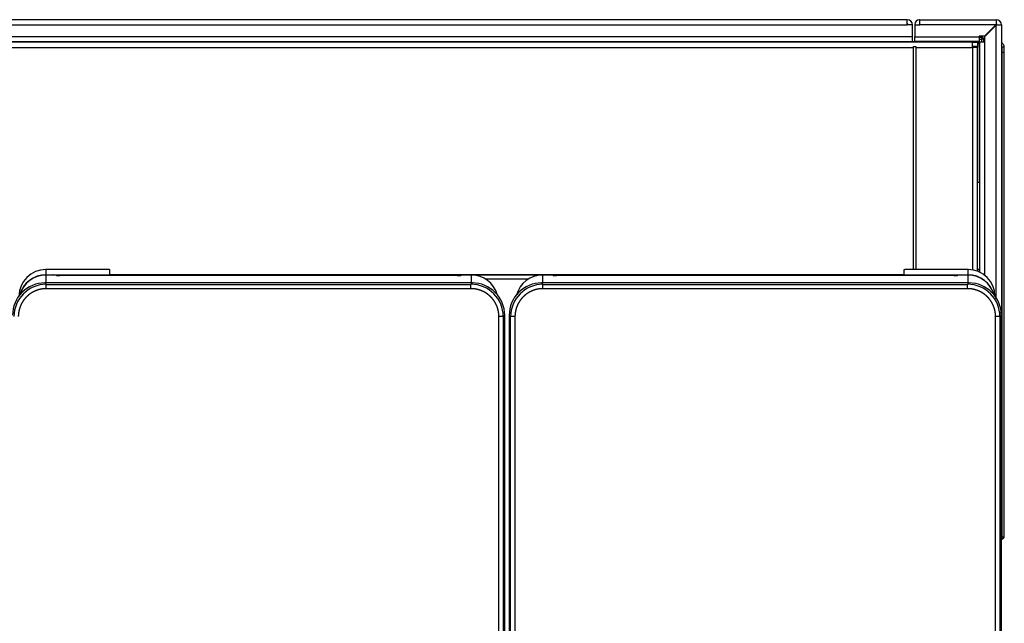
# Model space of a CAD drawing. Header units: millimetres. Extents: x 0 to 287, y 0 to 200.
# Tile 17 of 63: x 52 to 75, y 79 to 93. Entities that reach past the tile are written whole.
import ezdxf

# ---------------------------------------------------------------- set-up
doc = ezdxf.new("R2010")
doc.units = ezdxf.units.MM
doc.layers.add('130.194_BW4C_CTM', color=7, linetype='Continuous')
doc.layers.add('Défaut', color=7, linetype='Continuous')

# ---------------------------------------------------------------- blocks, each defined once
blk = doc.blocks.new('SE1')
at = {"layer": '130.194_BW4C_CTM', "color": 7, "linetype": 'Continuous'}
for p, q in [((72.776, 92.716), (37.336, 92.716)), ((72.776, 92.596), (72.776, 92.716)), ((73.066, 92.716), (73.054, 92.716)), ((73.054, 92.616), (73.066, 92.616)), ((73.066, 92.716), (74.826, 92.716)), ((73.066, 92.596), (73.066, 92.716)), ((74.826, 92.716), (74.826, 92.606)), ((37.336, 92.596), (72.776, 92.596)), ((72.896, 92.596), (72.776, 92.596)), ((72.896, 92.324), (72.896, 92.596)), ((72.946, 92.608), (72.946, 92.596)), ((72.946, 92.596), (73.066, 92.596)), ((72.946, 92.596), (72.946, 92.324)), ((73.046, 92.596), (73.046, 92.608)), ((74.816, 92.596), (73.066, 92.596)), ((74.816, 92.596), (74.556, 92.336)), ((74.566, 92.326), (74.826, 92.586)), ((74.826, 92.606), (74.816, 92.596)), ((74.826, 92.596), (74.816, 92.596)), ((74.826, 92.606), (74.826, 92.596)), ((74.826, 92.596), (74.836, 92.596)), ((74.826, 92.586), (74.836, 92.596)), ((74.826, 86.282), (74.826, 92.586)), ((74.836, 92.596), (74.946, 92.596)), ((74.946, 92.596), (74.946, 85.905)), ((74.278, 92.196), (35.834, 92.196)), ((72.896, 92.324), (37.216, 92.324)), ((37.216, 92.216), (72.896, 92.216)), ((37.216, 92.208), (72.896, 92.208)), ((72.896, 92.216), (72.896, 92.324)), ((72.896, 92.216), (72.938, 92.216)), ((72.896, 92.208), (72.896, 92.216)), ((72.896, 92.196), (72.896, 92.208)), ((72.946, 92.324), (74.436, 92.324)), ((72.946, 92.216), (72.946, 92.324)), ((72.946, 92.208), (72.946, 92.216)), ((74.436, 92.216), (72.946, 92.216)), ((74.418, 92.208), (72.946, 92.208)), ((72.946, 92.196), (72.946, 92.208)), ((74.278, 92.078), (74.278, 92.196)), ((74.278, 92.196), (74.396, 92.196)), ((74.418, 92.208), (74.396, 92.186)), ((74.396, 92.196), (74.396, 92.096)), ((74.396, 92.146), (74.438, 92.188)), ((74.426, 92.216), (74.418, 92.208)), ((74.436, 92.336), (74.436, 92.324)), ((74.556, 92.336), (74.436, 92.336)), ((74.436, 92.324), (74.436, 92.216)), ((74.436, 92.316), (74.49, 92.316)), ((74.436, 92.266), (74.491, 92.266)), ((74.446, 92.196), (74.438, 92.188)), ((74.438, 88.966), (74.438, 92.188)), ((74.446, 92.206), (74.554, 92.206)), ((74.446, 86.886), (74.446, 92.206)), ((74.491, 92.206), (74.491, 92.266)), ((74.54, 92.206), (74.54, 92.266)), ((74.554, 92.206), (74.554, 86.827)), ((74.554, 92.206), (74.566, 92.206)), ((74.566, 92.206), (74.566, 92.326)), ((37.191, 92.078), (72.921, 92.078)), ((72.921, 92.078), (72.921, 92.096)), ((72.921, 92.096), (72.971, 92.096)), ((72.921, 86.959), (72.921, 92.078)), ((72.971, 92.096), (72.971, 92.078)), ((72.971, 92.078), (74.278, 92.078)), ((72.971, 92.078), (72.971, 86.959)), ((74.396, 92.096), (74.278, 92.096)), ((74.396, 92.078), (74.278, 92.078)), ((74.278, 92.078), (74.278, 86.943)), ((74.296, 92.086), (74.288, 92.078)), ((74.296, 92.078), (74.296, 92.094)), ((74.396, 92.094), (74.296, 92.094)), ((74.306, 92.096), (74.304, 92.094)), ((74.344, 92.094), (74.346, 92.096)), ((74.396, 92.094), (74.396, 92.078)), ((74.396, 86.913), (74.396, 92.078)), ((74.961, 91.966), (74.946, 91.966)), ((74.961, 91.966), (75.011, 91.966)), ((74.961, 80.796), (74.961, 91.966)), ((75.011, 91.966), (75.011, 92.086)), ((75.011, 80.797), (75.011, 91.966)), ((74.438, 88.966), (74.396, 88.966)), ((74.446, 88.966), (74.438, 88.966)), ((75.012, 88.307), (75.011, 88.307)), ((75.012, 88.3), (75.011, 88.3)), ((75.012, 88.233), (75.011, 88.233)), ((75.012, 88.226), (75.011, 88.226)), ((75.012, 88.219), (75.011, 88.219)), ((75.012, 88.298), (75.012, 88.3)), ((75.012, 88.298), (75.012, 88.299)), ((75.012, 88.233), (75.012, 88.298)), ((75.012, 88.226), (75.012, 88.233)), ((75.012, 88.219), (75.012, 88.226)), ((75.012, 88.036), (75.012, 88.219)), ((75.012, 88.036), (75.011, 88.036)), ((75.012, 88.029), (75.011, 88.029)), ((75.012, 88.021), (75.011, 88.021)), ((75.012, 87.958), (75.011, 87.958)), ((75.012, 87.953), (75.011, 87.953)), ((75.012, 87.947), (75.011, 87.947)), ((75.012, 87.908), (75.011, 87.908)), ((75.012, 87.905), (75.011, 87.905)), ((75.012, 87.903), (75.011, 87.903)), ((75.012, 88.029), (75.012, 88.036)), ((75.012, 88.021), (75.012, 88.029)), ((75.012, 87.958), (75.012, 88.021)), ((75.012, 87.953), (75.012, 87.958)), ((75.012, 87.947), (75.012, 87.953)), ((75.012, 87.908), (75.012, 87.947)), ((75.012, 87.905), (75.012, 87.908)), ((75.012, 87.903), (75.012, 87.905)), ((75.012, 87.809), (75.011, 87.809)), ((75.011, 87.809), (75.011, 87.809)), ((75.012, 87.809), (75.011, 87.809)), ((75.012, 87.672), (75.011, 87.672)), ((75.012, 87.62), (75.011, 87.62)), ((75.012, 87.672), (75.012, 87.809)), ((75.012, 87.809), (75.012, 87.809)), ((75.012, 87.62), (75.012, 87.672)), ((75.012, 87.241), (75.012, 87.62)), ((75.012, 87.241), (75.011, 87.241)), ((54.377, 86.959), (52.916, 86.959)), ((52.916, 86.959), (52.916, 86.836)), ((54.377, 86.959), (52.916, 86.959)), ((54.38, 86.955), (54.377, 86.959)), ((54.38, 86.955), (54.385, 86.955)), ((54.385, 86.955), (54.387, 86.844)), ((72.705, 86.844), (72.707, 86.955)), ((72.707, 86.955), (72.712, 86.955)), ((72.712, 86.955), (72.715, 86.959)), ((74.176, 86.959), (72.715, 86.959)), ((74.176, 86.959), (72.715, 86.959)), ((74.176, 86.836), (74.176, 86.959)), ((74.396, 86.966), (74.438, 86.966)), ((74.438, 86.966), (74.446, 86.966)), ((74.438, 86.89), (74.438, 86.966)), ((75.012, 87.096), (75.011, 87.096)), ((75.012, 87.07), (75.011, 87.07)), ((75.012, 87.07), (75.012, 87.096)), ((52.916, 86.836), (74.176, 86.836)), ((52.916, 86.831), (52.916, 86.836)), ((53.078, 86.831), (52.916, 86.831)), ((52.916, 86.831), (52.916, 86.649)), ((52.916, 86.831), (52.916, 86.831)), ((53.078, 86.831), (52.916, 86.831)), ((53.078, 86.831), (53.078, 86.831)), ((53.162, 86.823), (53.148, 86.829)), ((53.173, 86.821), (53.159, 86.827)), ((62.4, 86.821), (53.242, 86.821)), ((53.242, 86.821), (53.242, 86.821)), ((62.4, 86.821), (53.242, 86.821)), ((54.437, 86.842), (72.655, 86.842)), ((62.4, 86.821), (62.4, 86.821)), ((62.483, 86.827), (62.469, 86.821)), ((62.494, 86.829), (62.48, 86.823)), ((62.726, 86.831), (62.564, 86.831)), ((62.564, 86.831), (62.564, 86.831)), ((62.726, 86.831), (62.564, 86.831)), ((62.726, 86.649), (62.726, 86.831)), ((62.726, 86.831), (62.726, 86.831)), ((64.03, 86.732), (63.062, 86.732)), ((64.528, 86.831), (64.366, 86.831)), ((64.366, 86.831), (64.366, 86.649)), ((64.366, 86.831), (64.366, 86.831)), ((64.528, 86.831), (64.366, 86.831)), ((64.528, 86.831), (64.528, 86.831)), ((64.612, 86.823), (64.598, 86.829)), ((64.623, 86.821), (64.609, 86.827)), ((73.85, 86.821), (64.692, 86.821)), ((64.692, 86.821), (64.692, 86.821)), ((73.85, 86.821), (64.692, 86.821)), ((73.85, 86.821), (73.85, 86.821)), ((73.933, 86.827), (73.919, 86.821)), ((73.944, 86.829), (73.93, 86.823)), ((74.176, 86.831), (74.014, 86.831)), ((74.014, 86.831), (74.014, 86.831)), ((74.176, 86.831), (74.014, 86.831)), ((74.176, 86.831), (74.176, 86.836)), ((74.176, 86.649), (74.176, 86.831)), ((74.176, 86.831), (74.176, 86.831)), ((75.012, 86.9), (75.011, 86.9)), ((75.012, 86.898), (75.011, 86.898)), ((75.012, 86.894), (75.011, 86.894)), ((75.012, 86.886), (75.011, 86.886)), ((75.012, 86.881), (75.011, 86.881)), ((75.012, 86.871), (75.011, 86.871)), ((75.012, 86.861), (75.011, 86.861)), ((75.012, 86.849), (75.011, 86.849)), ((75.012, 86.844), (75.011, 86.844)), ((75.012, 86.834), (75.011, 86.834)), ((75.012, 86.818), (75.011, 86.818)), ((75.012, 86.801), (75.011, 86.801)), ((75.012, 86.782), (75.011, 86.782)), ((75.012, 86.778), (75.011, 86.778)), ((75.012, 86.765), (75.011, 86.765)), ((75.012, 86.739), (75.011, 86.739)), ((75.012, 86.717), (75.011, 86.717)), ((75.012, 86.898), (75.012, 86.9)), ((75.012, 86.894), (75.012, 86.898)), ((75.012, 86.886), (75.012, 86.894)), ((75.012, 86.881), (75.012, 86.886)), ((75.012, 86.871), (75.012, 86.881)), ((75.012, 86.861), (75.012, 86.871)), ((75.012, 86.849), (75.012, 86.861)), ((75.012, 86.844), (75.012, 86.849)), ((75.012, 86.834), (75.012, 86.844)), ((75.012, 86.818), (75.012, 86.834)), ((75.012, 86.801), (75.012, 86.818)), ((75.012, 86.782), (75.012, 86.801)), ((75.012, 86.778), (75.012, 86.782)), ((75.012, 86.765), (75.012, 86.778)), ((75.012, 86.739), (75.012, 86.765)), ((75.012, 86.717), (75.012, 86.739)), ((75.012, 86.689), (75.012, 86.717)), ((62.75, 86.649), (52.892, 86.649)), ((52.892, 86.649), (52.926, 86.616)), ((52.926, 86.616), (62.716, 86.616)), ((52.926, 86.516), (52.926, 86.616)), ((62.716, 86.516), (52.926, 86.516)), ((62.716, 86.616), (62.75, 86.649)), ((62.716, 86.516), (62.716, 86.616)), ((74.2, 86.649), (64.342, 86.649)), ((64.342, 86.649), (64.376, 86.616)), ((64.376, 86.616), (74.166, 86.616)), ((64.376, 86.516), (64.376, 86.616)), ((74.166, 86.516), (64.376, 86.516)), ((74.166, 86.616), (74.2, 86.649)), ((74.166, 86.516), (74.166, 86.616)), ((75.012, 86.689), (75.011, 86.689)), ((75.012, 86.658), (75.011, 86.658)), ((75.012, 86.639), (75.011, 86.639)), ((75.012, 86.618), (75.011, 86.618)), ((75.012, 86.595), (75.011, 86.595)), ((75.012, 86.593), (75.011, 86.593)), ((75.012, 86.578), (75.011, 86.578)), ((75.012, 86.559), (75.011, 86.559)), ((75.012, 86.542), (75.011, 86.542)), ((75.012, 86.526), (75.011, 86.526)), ((75.012, 86.514), (75.011, 86.514)), ((75.012, 86.504), (75.011, 86.504)), ((75.012, 86.491), (75.011, 86.491)), ((75.012, 86.658), (75.012, 86.689)), ((75.012, 86.639), (75.012, 86.658)), ((75.012, 86.618), (75.012, 86.639)), ((75.012, 86.595), (75.012, 86.618)), ((75.012, 86.593), (75.012, 86.595)), ((75.012, 86.578), (75.012, 86.593)), ((75.012, 86.559), (75.012, 86.578)), ((75.012, 86.542), (75.012, 86.559)), ((75.012, 86.526), (75.012, 86.542)), ((75.012, 86.514), (75.012, 86.526)), ((75.012, 86.504), (75.012, 86.514)), ((75.012, 86.491), (75.012, 86.504)), ((75.012, 86.48), (75.012, 86.491)), ((75.012, 86.48), (75.011, 86.48)), ((75.012, 86.471), (75.011, 86.471)), ((75.012, 86.464), (75.011, 86.464)), ((75.012, 86.458), (75.011, 86.458)), ((75.012, 86.451), (75.011, 86.451)), ((75.012, 86.447), (75.011, 86.447)), ((75.011, 86.445), (75.011, 86.445)), ((75.012, 86.445), (75.011, 86.445)), ((75.012, 86.445), (75.011, 86.445)), ((75.012, 86.403), (75.011, 86.403)), ((75.012, 86.389), (75.011, 86.389)), ((75.012, 86.471), (75.012, 86.48)), ((75.012, 86.464), (75.012, 86.471)), ((75.012, 86.458), (75.012, 86.464)), ((75.012, 86.451), (75.012, 86.458)), ((75.012, 86.447), (75.012, 86.451)), ((75.012, 86.445), (75.012, 86.447)), ((75.012, 86.445), (75.012, 86.445)), ((75.012, 86.389), (75.012, 86.403)), ((75.012, 86.223), (75.012, 86.389)), ((75.012, 86.223), (75.011, 86.223)), ((75.012, 86.192), (75.011, 86.192)), ((75.012, 86.183), (75.011, 86.183)), ((75.012, 86.177), (75.011, 86.177)), ((75.012, 86.165), (75.011, 86.165)), ((75.012, 86.075), (75.011, 86.075)), ((75.012, 86.192), (75.012, 86.223)), ((75.012, 86.183), (75.012, 86.192)), ((75.012, 86.177), (75.012, 86.183)), ((75.012, 86.165), (75.012, 86.177)), ((75.012, 86.075), (75.012, 86.165)), ((63.361, 45.79), (63.361, 85.872)), ((63.461, 85.872), (63.361, 85.872)), ((63.494, 85.905), (63.461, 85.872)), ((63.461, 85.872), (63.461, 45.79)), ((63.494, 45.757), (63.494, 85.905)), ((63.631, 85.872), (63.598, 85.905)), ((63.598, 85.905), (63.598, 45.757)), ((63.631, 45.79), (63.631, 85.872)), ((63.731, 85.872), (63.631, 85.872)), ((63.731, 85.872), (63.731, 45.79)), ((74.811, 45.79), (74.811, 85.872)), ((74.911, 85.872), (74.811, 85.872)), ((74.944, 85.905), (74.911, 85.872)), ((74.911, 85.872), (74.911, 45.79)), ((74.944, 45.757), (74.944, 85.905)), ((75.012, 85.985), (75.011, 85.985)), ((75.012, 85.985), (75.011, 85.985)), ((75.012, 85.984), (75.011, 85.984)), ((75.012, 85.976), (75.011, 85.976)), ((75.012, 85.975), (75.011, 85.975)), ((75.012, 85.975), (75.011, 85.975)), ((75.012, 85.962), (75.011, 85.962)), ((75.012, 85.961), (75.011, 85.961)), ((75.012, 85.96), (75.011, 85.96)), ((75.012, 85.929), (75.011, 85.929)), ((75.012, 85.928), (75.011, 85.928)), ((75.012, 85.927), (75.011, 85.927)), ((75.012, 85.915), (75.011, 85.915)), ((75.012, 85.914), (75.011, 85.914)), ((75.012, 85.914), (75.011, 85.914)), ((75.012, 85.905), (75.011, 85.905)), ((75.012, 85.905), (75.011, 85.905)), ((75.012, 85.904), (75.011, 85.904)), ((75.012, 85.985), (75.012, 85.985)), ((75.012, 85.976), (75.012, 85.984)), ((75.012, 85.975), (75.012, 85.976)), ((75.012, 85.962), (75.012, 85.975)), ((75.012, 85.975), (75.012, 85.975)), ((75.012, 85.961), (75.012, 85.962)), ((75.012, 85.96), (75.012, 85.961)), ((75.012, 85.929), (75.012, 85.96)), ((75.012, 85.928), (75.012, 85.929)), ((75.012, 85.927), (75.012, 85.928)), ((75.012, 85.915), (75.012, 85.927)), ((75.012, 85.914), (75.012, 85.915)), ((75.012, 85.905), (75.012, 85.914)), ((75.012, 85.914), (75.012, 85.914)), ((75.012, 85.904), (75.012, 85.905)), ((75.012, 85.761), (75.011, 85.761)), ((75.012, 85.759), (75.011, 85.759)), ((75.012, 85.757), (75.011, 85.757)), ((75.012, 85.729), (75.011, 85.729)), ((75.012, 85.725), (75.011, 85.725)), ((75.012, 85.722), (75.011, 85.722)), ((75.012, 85.674), (75.011, 85.674)), ((75.012, 85.669), (75.011, 85.669)), ((75.012, 85.663), (75.011, 85.663)), ((75.012, 85.759), (75.012, 85.761)), ((75.012, 85.757), (75.012, 85.759)), ((75.012, 85.729), (75.012, 85.757)), ((75.012, 85.725), (75.012, 85.729)), ((75.012, 85.722), (75.012, 85.725)), ((75.012, 85.674), (75.012, 85.722)), ((75.012, 85.669), (75.012, 85.674)), ((75.012, 85.663), (75.012, 85.669)), ((75.012, 85.491), (75.012, 85.663)), ((75.012, 85.491), (75.011, 85.491)), ((75.012, 85.483), (75.011, 85.483)), ((75.012, 85.48), (75.011, 85.48)), ((75.012, 85.451), (75.011, 85.451)), ((75.012, 85.406), (75.011, 85.406)), ((75.012, 85.483), (75.012, 85.491)), ((75.012, 85.48), (75.012, 85.483)), ((75.012, 85.451), (75.012, 85.48)), ((75.012, 85.346), (75.012, 85.406)), ((75.012, 85.346), (75.011, 85.346)), ((75.012, 85.245), (75.011, 85.245)), ((75.012, 85.243), (75.011, 85.243)), ((75.012, 85.199), (75.011, 85.199)), ((75.012, 85.189), (75.011, 85.189)), ((75.012, 85.179), (75.011, 85.179)), ((75.012, 85.243), (75.012, 85.245)), ((75.012, 85.199), (75.012, 85.243)), ((75.012, 85.189), (75.012, 85.199)), ((75.012, 85.179), (75.012, 85.189)), ((75.012, 84.998), (75.012, 85.179)), ((75.012, 84.998), (75.011, 84.998)), ((75.012, 84.992), (75.011, 84.992)), ((75.012, 84.97), (75.011, 84.97)), ((75.012, 84.992), (75.012, 84.998)), ((75.012, 84.97), (75.012, 84.992)), ((75.012, 84.782), (75.012, 84.97)), ((75.012, 84.782), (75.011, 84.782)), ((75.012, 84.775), (75.011, 84.775)), ((75.012, 84.744), (75.011, 84.744)), ((75.012, 84.732), (75.011, 84.732)), ((75.012, 84.722), (75.011, 84.722)), ((75.012, 84.775), (75.012, 84.782)), ((75.012, 84.744), (75.012, 84.775)), ((75.012, 84.732), (75.012, 84.744)), ((75.012, 84.722), (75.012, 84.732)), ((75.012, 84.518), (75.012, 84.722)), ((75.012, 84.518), (75.011, 84.518)), ((75.012, 84.512), (75.011, 84.512)), ((75.012, 84.498), (75.011, 84.498)), ((75.012, 84.512), (75.012, 84.518)), ((75.012, 84.498), (75.012, 84.512)), ((75.012, 84.325), (75.012, 84.498)), ((75.012, 84.325), (75.011, 84.325)), ((75.012, 84.319), (75.011, 84.319)), ((75.012, 84.294), (75.011, 84.294)), ((75.012, 84.256), (75.011, 84.256)), ((75.012, 84.319), (75.012, 84.325)), ((75.012, 84.294), (75.012, 84.319)), ((75.012, 84.256), (75.012, 84.294)), ((75.012, 84.206), (75.012, 84.256)), ((75.012, 84.206), (75.011, 84.206)), ((75.012, 84.168), (75.011, 84.168)), ((75.012, 84.16), (75.011, 84.16)), ((75.012, 84.154), (75.011, 84.154)), ((75.012, 84.15), (75.011, 84.15)), ((75.012, 84.143), (75.011, 84.143)), ((75.012, 84.138), (75.011, 84.138)), ((75.012, 84.124), (75.011, 84.124)), ((75.012, 84.105), (75.011, 84.105)), ((75.012, 84.098), (75.011, 84.098)), ((75.012, 84.096), (75.011, 84.096)), ((75.012, 84.093), (75.011, 84.093)), ((75.012, 84.088), (75.011, 84.088)), ((75.012, 84.082), (75.011, 84.082)), ((75.012, 84.073), (75.011, 84.073)), ((75.012, 84.06), (75.011, 84.06)), ((75.012, 84.045), (75.011, 84.045)), ((75.012, 84.031), (75.011, 84.031)), ((75.012, 84.012), (75.011, 84.012)), ((75.012, 83.991), (75.011, 83.991)), ((75.012, 84.168), (75.012, 84.206)), ((75.012, 84.16), (75.012, 84.168)), ((75.012, 84.154), (75.012, 84.16)), ((75.012, 84.15), (75.012, 84.154)), ((75.012, 84.143), (75.012, 84.15)), ((75.012, 84.138), (75.012, 84.143)), ((75.012, 84.124), (75.012, 84.138)), ((75.012, 84.105), (75.012, 84.124)), ((75.012, 84.098), (75.012, 84.105)), ((75.012, 84.096), (75.012, 84.098)), ((75.012, 84.093), (75.012, 84.096)), ((75.012, 84.088), (75.012, 84.093)), ((75.012, 84.082), (75.012, 84.088)), ((75.012, 84.073), (75.012, 84.082)), ((75.012, 84.06), (75.012, 84.073)), ((75.012, 84.045), (75.012, 84.06)), ((75.012, 84.031), (75.012, 84.045)), ((75.012, 84.012), (75.012, 84.031)), ((75.012, 83.991), (75.012, 84.012)), ((75.012, 83.973), (75.012, 83.991)), ((75.012, 83.973), (75.011, 83.973)), ((75.012, 83.948), (75.011, 83.948)), ((75.012, 83.923), (75.011, 83.923)), ((75.012, 83.892), (75.011, 83.892)), ((75.012, 83.871), (75.011, 83.871)), ((75.012, 83.847), (75.011, 83.847)), ((75.012, 83.842), (75.011, 83.842)), ((75.012, 83.826), (75.011, 83.826)), ((75.012, 83.806), (75.011, 83.806)), ((75.012, 83.787), (75.011, 83.787)), ((75.012, 83.779), (75.011, 83.779)), ((75.012, 83.768), (75.011, 83.768)), ((75.012, 83.948), (75.012, 83.973)), ((75.012, 83.923), (75.012, 83.948)), ((75.012, 83.892), (75.012, 83.923)), ((75.012, 83.871), (75.012, 83.892)), ((75.012, 83.847), (75.012, 83.871)), ((75.012, 83.842), (75.012, 83.847)), ((75.012, 83.826), (75.012, 83.842)), ((75.012, 83.806), (75.012, 83.826)), ((75.012, 83.787), (75.012, 83.806)), ((75.012, 83.779), (75.012, 83.787)), ((75.012, 83.768), (75.012, 83.779)), ((75.012, 83.754), (75.012, 83.768)), ((75.012, 83.754), (75.011, 83.754)), ((75.012, 83.742), (75.011, 83.742)), ((75.012, 83.738), (75.011, 83.738)), ((75.012, 83.731), (75.011, 83.731)), ((75.012, 83.725), (75.011, 83.725)), ((75.012, 83.722), (75.011, 83.722)), ((75.012, 83.715), (75.011, 83.715)), ((75.012, 83.695), (75.011, 83.695)), ((75.012, 83.677), (75.011, 83.677)), ((75.012, 83.674), (75.011, 83.674)), ((75.012, 83.662), (75.011, 83.662)), ((75.012, 83.648), (75.011, 83.648)), ((75.012, 83.637), (75.011, 83.637)), ((75.012, 83.634), (75.011, 83.634)), ((75.012, 83.628), (75.011, 83.628)), ((75.012, 83.621), (75.011, 83.621)), ((75.012, 83.618), (75.011, 83.618)), ((75.012, 83.618), (75.011, 83.618)), ((75.012, 83.574), (75.011, 83.574)), ((75.012, 83.558), (75.011, 83.558)), ((75.012, 83.545), (75.011, 83.545)), ((75.012, 83.742), (75.012, 83.754)), ((75.012, 83.738), (75.012, 83.742)), ((75.012, 83.731), (75.012, 83.738)), ((75.012, 83.725), (75.012, 83.731)), ((75.012, 83.722), (75.012, 83.725)), ((75.012, 83.715), (75.012, 83.722)), ((75.012, 83.695), (75.012, 83.715)), ((75.012, 83.677), (75.012, 83.695)), ((75.012, 83.674), (75.012, 83.677)), ((75.012, 83.662), (75.012, 83.674)), ((75.012, 83.648), (75.012, 83.662)), ((75.012, 83.637), (75.012, 83.648)), ((75.012, 83.634), (75.012, 83.637)), ((75.012, 83.628), (75.012, 83.634)), ((75.012, 83.621), (75.012, 83.628)), ((75.012, 83.618), (75.012, 83.621)), ((75.012, 83.618), (75.012, 83.618)), ((75.012, 83.558), (75.012, 83.574)), ((75.012, 83.545), (75.012, 83.558)), ((75.012, 83.525), (75.012, 83.545)), ((75.012, 83.525), (75.011, 83.525)), ((75.012, 83.485), (75.011, 83.485)), ((75.012, 83.484), (75.011, 83.484)), ((75.012, 83.483), (75.011, 83.483)), ((75.012, 83.472), (75.011, 83.472)), ((75.012, 83.465), (75.011, 83.465)), ((75.012, 83.485), (75.012, 83.525)), ((75.012, 83.484), (75.012, 83.485)), ((75.012, 83.483), (75.012, 83.484)), ((75.012, 83.472), (75.012, 83.483)), ((75.012, 83.465), (75.012, 83.472)), ((75.012, 83.253), (75.012, 83.465)), ((75.012, 83.253), (75.011, 83.253)), ((75.012, 83.252), (75.011, 83.252)), ((75.012, 83.214), (75.011, 83.214)), ((75.012, 83.155), (75.011, 83.155)), ((75.012, 83.252), (75.012, 83.253)), ((75.012, 83.155), (75.012, 83.214)), ((75.012, 83.052), (75.011, 83.052)), ((75.012, 82.985), (75.011, 82.985)), ((75.012, 82.978), (75.011, 82.978)), ((75.012, 82.971), (75.011, 82.971)), ((75.012, 83.05), (75.012, 83.052)), ((75.012, 83.05), (75.012, 83.051)), ((75.012, 82.985), (75.012, 83.05)), ((75.012, 82.978), (75.012, 82.985)), ((75.012, 82.971), (75.012, 82.978)), ((75.012, 82.789), (75.012, 82.971)), ((75.012, 82.789), (75.011, 82.789)), ((75.012, 82.781), (75.011, 82.781)), ((75.012, 82.774), (75.011, 82.774)), ((75.012, 82.71), (75.011, 82.71)), ((75.012, 82.705), (75.011, 82.705)), ((75.012, 82.699), (75.011, 82.699)), ((75.012, 82.66), (75.011, 82.66)), ((75.012, 82.657), (75.011, 82.657)), ((75.012, 82.655), (75.011, 82.655)), ((75.012, 82.781), (75.012, 82.789)), ((75.012, 82.774), (75.012, 82.781)), ((75.012, 82.71), (75.012, 82.774)), ((75.012, 82.705), (75.012, 82.71)), ((75.012, 82.699), (75.012, 82.705)), ((75.012, 82.66), (75.012, 82.699)), ((75.012, 82.657), (75.012, 82.66)), ((75.012, 82.655), (75.012, 82.657)), ((75.012, 82.526), (75.011, 82.526)), ((75.012, 82.522), (75.011, 82.522)), ((75.012, 82.495), (75.011, 82.495)), ((75.012, 82.488), (75.011, 82.488)), ((75.012, 82.443), (75.011, 82.443)), ((75.012, 82.437), (75.011, 82.437)), ((75.012, 82.432), (75.011, 82.432)), ((75.012, 82.522), (75.012, 82.526)), ((75.012, 82.495), (75.012, 82.522)), ((75.012, 82.488), (75.012, 82.495)), ((75.012, 82.443), (75.012, 82.488)), ((75.012, 82.437), (75.012, 82.443)), ((75.012, 82.432), (75.012, 82.437)), ((75.012, 82.263), (75.012, 82.432)), ((75.012, 82.263), (75.011, 82.263)), ((75.012, 82.256), (75.011, 82.256)), ((75.012, 82.248), (75.011, 82.248)), ((75.012, 82.256), (75.012, 82.263)), ((75.012, 82.248), (75.012, 82.256)), ((75.012, 82.165), (75.012, 82.248)), ((75.012, 82.165), (75.011, 82.165)), ((75.012, 82.163), (75.011, 82.163)), ((75.012, 82.156), (75.011, 82.156)), ((75.012, 82.022), (75.011, 82.022)), ((75.012, 81.963), (75.011, 81.963)), ((75.012, 82.156), (75.012, 82.163)), ((75.012, 81.963), (75.012, 82.022)), ((75.012, 81.769), (75.011, 81.769)), ((75.012, 81.767), (75.011, 81.767)), ((75.012, 81.764), (75.011, 81.764)), ((75.012, 81.725), (75.011, 81.725)), ((75.012, 81.719), (75.011, 81.719)), ((75.012, 81.767), (75.012, 81.769)), ((75.012, 81.725), (75.012, 81.764)), ((75.012, 81.719), (75.012, 81.725)), ((75.012, 81.714), (75.012, 81.719)), ((75.012, 81.714), (75.011, 81.714)), ((75.012, 81.648), (75.011, 81.648)), ((75.012, 81.64), (75.011, 81.64)), ((75.012, 81.632), (75.011, 81.632)), ((75.012, 81.648), (75.012, 81.714)), ((75.012, 81.64), (75.012, 81.648)), ((75.012, 81.632), (75.012, 81.64)), ((75.012, 81.488), (75.012, 81.632)), ((75.012, 81.488), (75.011, 81.488)), ((75.012, 81.442), (75.011, 81.442)), ((75.012, 81.307), (75.011, 81.307)), ((75.012, 81.442), (75.012, 81.488)), ((75.012, 81.307), (75.012, 81.442)), ((74.961, 80.796), (74.946, 80.796)), ((74.961, 80.747), (74.946, 80.747))]:
    blk.add_line(p, q, dxfattribs=at)
for centre, radius, start, end in [((72.776, 92.596), 0.12, 0, 90), ((72.776, 92.596), 0.02, 0, 90), ((73.054, 92.608), 0.108, 90, 180), ((73.054, 92.608), 0.008, 90, 180), ((74.826, 92.596), 0.12, 0, 90), ((74.826, 92.596), 0.02, 0, 90), ((72.938, 92.224), 0.008, 270, 0), ((74.079, 92.28), 0.412, 358.0674, 4.9628), ((74.49, 92.266), 0.05, 0.5, 90), ((74.489, 92.265), 0.0513, 67.1687, 89.7082), ((74.515, 90.87), 1.397, 89.0012, 90.9988), ((74.911, 92.086), 0.1, 0.0125, 69.4254), ((74.911, 92.086), 0.0501, 0.0307, 43.4797), ((74.974, 88.582), 3.504, 89.3879, 90.1989), ((52.916, 86.338), 0.62, 90.0152, 180.0084), ((74.176, 86.338), 0.62, 359.9917, 89.9847), ((52.892, 85.905), 0.744, 89.9961, 180.0039), ((52.926, 85.872), 0.745, 90.0026, 179.9974), ((62.716, 85.872), 0.745, 0.0026, 89.9974), ((62.75, 85.905), 0.744, 359.9961, 90.0039), ((64.342, 85.905), 0.744, 89.9961, 180.0039), ((64.376, 85.872), 0.745, 90.0026, 179.9974), ((74.166, 85.872), 0.745, 0.0026, 89.9974), ((74.2, 85.905), 0.744, 359.9961, 90.0039), ((74.975, 81.311), 0.515, 268.4542, 273.971), ((74.961, 80.797), 0.05, 270.5, 0), ((73.558, 80.771), 1.404, 359.0012, 0.9988)]:
    blk.add_arc(centre, radius, start, end, dxfattribs=at)
for centre, major_axis, ratio, start_param, end_param in [((52.916, 86.216), (-0.62, 0), 0.999391, 4.712389, 6.018934), ((52.916, 86.211), (0.62, 0), 0.999391, 1.570796, 2.858312), ((53.078, 86.829), (0.07, 0), 0.034899, 1.288975, 1.570796), ((53.078, 86.829), (0.07, 0), 0.034899, 0.08732, 1.288975), ((53.148, 86.799), (-0.0111, -0.0279), 0.995583, 3.141593, 3.522467), ((53.242, 86.823), (0.08, 0), 0.034899, 3.228912, 4.033311), ((53.162, 86.793), (-0.0111, -0.0279), 0.995583, 3.142578, 3.522467), ((53.242, 86.823), (0.08, 0), 0.034899, 4.033311, 4.712389), ((54.437, 86.844), (-0.05, 0), 0.034894, 0.000609, 1.570796), ((62.4, 86.823), (0.08, 0), 0.034899, 4.712389, 5.283655), ((62.4, 86.823), (0.08, 0), 0.034899, -0.999531, -0.08732), ((62.48, 86.793), (0.0111, -0.0279), 0.995583, 2.760718, 3.140767), ((62.494, 86.799), (0.0111, -0.0279), 0.995583, 2.760718, 3.141593), ((62.564, 86.829), (-0.07, 0), 0.034899, 4.712389, 6.195866), ((62.726, 86.211), (0.62, 0), 0.999391, 0.275061, 1.570796), ((64.366, 86.211), (0.62, 0), 0.999391, 1.570796, 2.877084), ((64.528, 86.829), (0.07, 0), 0.034899, 1.288975, 1.570796), ((64.528, 86.829), (0.07, 0), 0.034899, 0.08732, 1.288975), ((64.598, 86.799), (-0.0111, -0.0279), 0.995583, 3.141593, 3.522467), ((64.692, 86.823), (-0.08, 0), 0.034899, 0.08732, 0.891719), ((64.612, 86.793), (-0.0111, -0.0279), 0.995583, 3.142578, 3.522467), ((64.692, 86.823), (-0.08, 0), 0.034899, 0.891719, 1.570796), ((72.655, 86.844), (0.05, 0), 0.034894, 4.712389, 6.282576), ((73.85, 86.823), (0.08, 0), 0.034899, 4.712389, 5.283655), ((73.85, 86.823), (0.08, 0), 0.034899, -0.999531, -0.08732), ((73.93, 86.793), (0.0111, -0.0279), 0.995583, 2.760718, 3.140767), ((73.944, 86.799), (0.0111, -0.0279), 0.995583, 2.760718, 3.141593), ((74.014, 86.829), (-0.07, 0), 0.034899, 4.712389, 6.195866), ((74.176, 86.216), (-0.62, 0), 0.999391, 3.395707, 4.712389), ((74.176, 86.211), (0.62, 0), 0.999391, 0.275061, 1.570796)]:
    blk.add_ellipse(centre, major_axis=major_axis, ratio=ratio, start_param=start_param, end_param=end_param, dxfattribs=at)
blk.add_open_spline([(74.961, 91.966), (74.961, 91.989), (74.961, 92.013), (74.961, 92.036), (74.961, 92.061), (74.961, 92.086)], degree=5, dxfattribs=at)
for points, degree, knots in [([(53.159, 86.827), (53.157, 86.827), (53.154, 86.828), (53.151, 86.829), (53.144, 86.83), (53.132, 86.83), (53.112, 86.831), (53.101, 86.831), (53.098, 86.831)], 3, [0, 0, 0, 0, 0.073603, 0.127479, 0.235272, 0.592132, 0.891596, 1, 1, 1, 1]), ([(53.192, 86.821), (53.186, 86.821), (53.176, 86.822), (53.169, 86.822), (53.168, 86.822), (53.169, 86.822), (53.169, 86.822)], 3, [0, 0, 0, 0, 0.4014699, 0.66269, 0.8174087, 0.8821872, 0.8821872, 0.8821872, 0.8821872]), ([(62.474, 86.822), (62.474, 86.822), (62.473, 86.822), (62.47, 86.822), (62.461, 86.821), (62.45, 86.821), (62.443, 86.821)], 3, [0.1819908, 0.1819908, 0.1819908, 0.1819908, 0.2493713, 0.4021155, 0.657075, 1, 1, 1, 1]), ([(62.564, 86.831), (62.555, 86.831), (62.54, 86.831), (62.516, 86.83), (62.5, 86.83), (62.493, 86.829), (62.488, 86.828), (62.485, 86.827), (62.483, 86.827)], 3, [0, 0, 0, 0, 0.212144, 0.460454, 0.71584, 0.882423, 0.947609, 1, 1, 1, 1]), ([(64.609, 86.827), (64.607, 86.827), (64.604, 86.828), (64.601, 86.829), (64.594, 86.83), (64.582, 86.83), (64.562, 86.831), (64.551, 86.831), (64.548, 86.831)], 3, [0, 0, 0, 0, 0.073603, 0.127479, 0.235272, 0.592132, 0.891596, 1, 1, 1, 1]), ([(64.642, 86.821), (64.636, 86.821), (64.626, 86.822), (64.619, 86.822), (64.618, 86.822), (64.619, 86.822), (64.619, 86.822)], 3, [0, 0, 0, 0, 0.4014699, 0.66269, 0.8174087, 0.8821872, 0.8821872, 0.8821872, 0.8821872]), ([(73.924, 86.822), (73.924, 86.822), (73.923, 86.822), (73.92, 86.822), (73.911, 86.821), (73.9, 86.821), (73.893, 86.821)], 3, [0.1819908, 0.1819908, 0.1819908, 0.1819908, 0.2493713, 0.4021155, 0.657075, 1, 1, 1, 1]), ([(74.014, 86.831), (74.005, 86.831), (73.99, 86.831), (73.966, 86.83), (73.95, 86.83), (73.943, 86.829), (73.938, 86.828), (73.935, 86.827), (73.933, 86.827)], 3, [0, 0, 0, 0, 0.212144, 0.460454, 0.71584, 0.882423, 0.947609, 1, 1, 1, 1]), ([(52.926, 86.516), (52.862, 86.516), (52.8, 86.504), (52.738, 86.492), (52.679, 86.467), (52.62, 86.443), (52.567, 86.408), (52.515, 86.372), (52.47, 86.328), (52.425, 86.283), (52.39, 86.23), (52.354, 86.177), (52.33, 86.118), (52.306, 86.06), (52.293, 85.997), (52.281, 85.935), (52.281, 85.872)], 2, [0, 0, 0, 0.125, 0.125, 0.25, 0.25, 0.375, 0.375, 0.5, 0.5, 0.625, 0.625, 0.75, 0.75, 0.875, 0.875, 1, 1, 1]), ([(63.361, 85.872), (63.361, 85.935), (63.349, 85.997), (63.336, 86.06), (63.312, 86.118), (63.288, 86.177), (63.252, 86.23), (63.217, 86.283), (63.172, 86.328), (63.127, 86.372), (63.075, 86.408), (63.022, 86.443), (62.963, 86.467), (62.905, 86.491), (62.842, 86.504), (62.78, 86.516), (62.716, 86.516)], 2, [0, 0, 0, 0.125, 0.125, 0.25, 0.25, 0.375, 0.375, 0.5, 0.5, 0.625, 0.625, 0.75, 0.75, 0.875, 0.875, 1, 1, 1]), ([(64.376, 86.516), (64.312, 86.516), (64.25, 86.504), (64.188, 86.492), (64.129, 86.467), (64.07, 86.443), (64.017, 86.408), (63.965, 86.372), (63.92, 86.328), (63.875, 86.283), (63.84, 86.23), (63.804, 86.177), (63.78, 86.118), (63.756, 86.06), (63.743, 85.997), (63.731, 85.935), (63.731, 85.872)], 2, [0, 0, 0, 0.125, 0.125, 0.25, 0.25, 0.375, 0.375, 0.5, 0.5, 0.625, 0.625, 0.75, 0.75, 0.875, 0.875, 1, 1, 1]), ([(74.811, 85.872), (74.811, 85.935), (74.799, 85.997), (74.786, 86.06), (74.762, 86.118), (74.738, 86.177), (74.702, 86.23), (74.667, 86.283), (74.622, 86.328), (74.577, 86.372), (74.525, 86.408), (74.472, 86.443), (74.413, 86.467), (74.355, 86.491), (74.292, 86.504), (74.23, 86.516), (74.166, 86.516)], 2, [0, 0, 0, 0.125, 0.125, 0.25, 0.25, 0.375, 0.375, 0.5, 0.5, 0.625, 0.625, 0.75, 0.75, 0.875, 0.875, 1, 1, 1])]:
    blk.add_open_spline(points, degree=degree, knots=knots, dxfattribs=at)

msp = doc.modelspace()

# ---------------------------------------------------------------- block references
at = {"layer": 'Défaut'}
msp.add_blockref('SE1', (0, 0), dxfattribs=at)

doc.saveas('drawing.dxf')
